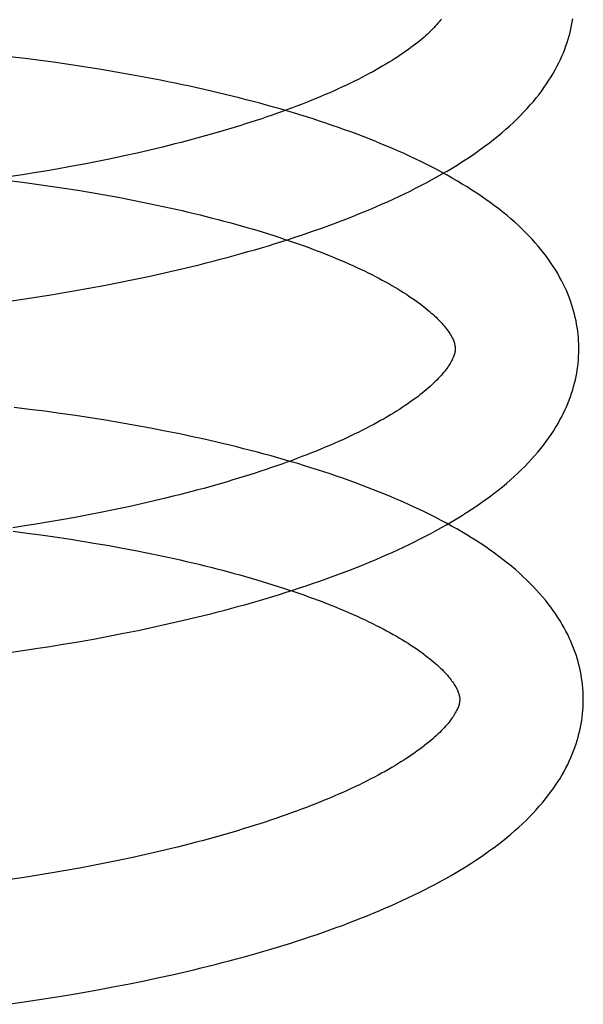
# Model space of a CAD drawing. Header units: inches. Extents: x 0 to 291, y 0 to 188.
# Tile 13 of 94: x 32.9893 to 33.0805, y 96.696 to 96.8554. Entities that reach past the tile are written whole.
import ezdxf

# ---------------------------------------------------------------- set-up
doc = ezdxf.new("R2010")
doc.units = ezdxf.units.IN
doc.header["$LTSCALE"] = 16.01262
doc.header["$MEASUREMENT"] = 0
doc.linetypes.add('HIDDEN', pattern=[0.2, 0.1, -0.1])
doc.layers.add('DEFAULT_2', color=8, linetype='HIDDEN')

msp = doc.modelspace()

# ---------------------------------------------------------------- linework, layer by layer
at = {"layer": 'DEFAULT_2', "color": 8, "linetype": 'HIDDEN'}
for p, q in [((32.99013, 96.84913), (32.98764, 96.84944)), ((32.99261, 96.84881), (32.99013, 96.84913)), ((32.99509, 96.84848), (32.99261, 96.84881)), ((32.99756, 96.84812), (32.99509, 96.84848)), ((33.00001, 96.84775), (32.99756, 96.84812)), ((33.00245, 96.84736), (33.00001, 96.84775)), ((33.00488, 96.84695), (33.00245, 96.84736)), ((33.0073, 96.84652), (33.00488, 96.84695)), ((33.00969, 96.84608), (33.0073, 96.84652)), ((33.00825, 96.83384), (33.00615, 96.83337)), ((33.01033, 96.83432), (33.00825, 96.83384)), ((33.01237, 96.83481), (33.01033, 96.83432)), ((33.00187, 96.83248), (32.9997, 96.83206)), ((33.00402, 96.83292), (33.00187, 96.83248)), ((33.00615, 96.83337), (33.00402, 96.83292)), ((32.99194, 96.83067), (32.98969, 96.83031)), ((32.99751, 96.83164), (32.99529, 96.83125)), ((32.9997, 96.83206), (32.99751, 96.83164)), ((32.98969, 96.83031), (32.98743, 96.82996)), ((32.98745, 96.8294), (32.98972, 96.82911)), ((32.98972, 96.82911), (32.99198, 96.82881)), ((32.99198, 96.82881), (32.99422, 96.82849)), ((32.99422, 96.82849), (32.99645, 96.82815)), ((32.99645, 96.82815), (32.99867, 96.8278)), ((32.99867, 96.8278), (33.00086, 96.82744)), ((33.00086, 96.82744), (33.00303, 96.82706)), ((33.00303, 96.82706), (33.00518, 96.82667)), ((33.00518, 96.82667), (33.0073, 96.82626)), ((33.0073, 96.82626), (33.0094, 96.82584)), ((33.0053, 96.81286), (33.00771, 96.81335)), ((33.00771, 96.81335), (33.01009, 96.81385)), ((33.01009, 96.81385), (33.01246, 96.81438)), ((32.99801, 96.81151), (33.00045, 96.81194)), ((33.00045, 96.81194), (33.00289, 96.81239)), ((33.00289, 96.81239), (33.0053, 96.81286)), ((32.98688, 96.80976), (32.98937, 96.81012)), ((32.98937, 96.81012), (32.99185, 96.8105)), ((32.99185, 96.8105), (32.99432, 96.81089)), ((32.99085, 96.79234), (32.98836, 96.79265)), ((32.99333, 96.79202), (32.99085, 96.79234)), ((32.99581, 96.79169), (32.99333, 96.79202)), ((32.99828, 96.79133), (32.99581, 96.79169)), ((33.00073, 96.79096), (32.99828, 96.79133)), ((33.00317, 96.79057), (33.00073, 96.79096)), ((33.0056, 96.79016), (33.00317, 96.79057)), ((33.00802, 96.78973), (33.0056, 96.79016)), ((33.01041, 96.78929), (33.00802, 96.78973)), ((33.01309, 96.77802), (33.01105, 96.77753)), ((33.00687, 96.77658), (33.00474, 96.77613)), ((33.00897, 96.77705), (33.00687, 96.77658)), ((33.01105, 96.77753), (33.00897, 96.77705)), ((32.99822, 96.77485), (32.99601, 96.77445)), ((33.00042, 96.77526), (32.99822, 96.77485)), ((33.00259, 96.77569), (33.00042, 96.77526)), ((33.00474, 96.77613), (33.00259, 96.77569)), ((32.99041, 96.77352), (32.98815, 96.77317)), ((32.99601, 96.77445), (32.99378, 96.77407)), ((32.98818, 96.77261), (32.99045, 96.77232)), ((32.99045, 96.77232), (32.99271, 96.77201)), ((32.99271, 96.77201), (32.99496, 96.77169)), ((32.99496, 96.77169), (32.99718, 96.77136)), ((32.99718, 96.77136), (32.9994, 96.77101)), ((32.9994, 96.77101), (33.00159, 96.77064)), ((33.00159, 96.77064), (33.00376, 96.77027)), ((33.00376, 96.77027), (33.00591, 96.76988)), ((33.00591, 96.76988), (33.00803, 96.76947)), ((33.00803, 96.76947), (33.01013, 96.76905)), ((33.01083, 96.75707), (33.0132, 96.75759)), ((33.00119, 96.75515), (33.00363, 96.75561)), ((33.00363, 96.75561), (33.00604, 96.75608)), ((33.00604, 96.75608), (33.00845, 96.75656)), ((33.00845, 96.75656), (33.01083, 96.75707)), ((32.99629, 96.7543), (32.99875, 96.75472)), ((32.99875, 96.75472), (33.00119, 96.75515)), ((32.98762, 96.75298), (32.99011, 96.75333)), ((32.99011, 96.75333), (32.99259, 96.75371)), ((33.01177, 96.72073), (33.00969, 96.72026)), ((33.01381, 96.72122), (33.01177, 96.72073)), ((33.00331, 96.7189), (33.00114, 96.71847)), ((33.00546, 96.71934), (33.00331, 96.7189)), ((33.00759, 96.71979), (33.00546, 96.71934)), ((33.00969, 96.72026), (33.00759, 96.71979)), ((32.99673, 96.71766), (32.99451, 96.71728)), ((32.99895, 96.71806), (32.99673, 96.71766)), ((33.00114, 96.71847), (32.99895, 96.71806)), ((32.99, 96.71655), (32.98773, 96.71621)), ((32.99226, 96.71691), (32.99, 96.71655)), ((32.99451, 96.71728), (32.99226, 96.71691)), ((33.00678, 96.69929), (33.00918, 96.69977)), ((33.00918, 96.69977), (33.01156, 96.70028)), ((33.01156, 96.70028), (33.01393, 96.7008)), ((32.99948, 96.69793), (33.00193, 96.69836)), ((33.00193, 96.69836), (33.00436, 96.69882)), ((33.00436, 96.69882), (33.00678, 96.69929)), ((32.9896, 96.69636), (32.99208, 96.69673)), ((32.99208, 96.69673), (32.99456, 96.69711)), ((32.99456, 96.69711), (32.99702, 96.69751)), ((32.99702, 96.69751), (32.99948, 96.69793)), ((32.9871, 96.69601), (32.9896, 96.69636))]:
    msp.add_line(p, q, dxfattribs=at)
for points in [[(33.05751, 96.85553), (33.05733, 96.8553), (33.05715, 96.85508), (33.05695, 96.85485), (33.05675, 96.85461), (33.05653, 96.85437), (33.0563, 96.85412), (33.05606, 96.85387), (33.0558, 96.85362), (33.05554, 96.85336), (33.05526, 96.8531), (33.05497, 96.85284), (33.05467, 96.85257), (33.05435, 96.8523), (33.05402, 96.85203), (33.05368, 96.85175), (33.05333, 96.85147), (33.05296, 96.85119), (33.05258, 96.8509), (33.05218, 96.85061), (33.05177, 96.85032), (33.05135, 96.85003), (33.05092, 96.84973), (33.05047, 96.84943), (33.05001, 96.84913), (33.04954, 96.84883), (33.04905, 96.84853), (33.04855, 96.84823), (33.04803, 96.84793), (33.04751, 96.84762), (33.04696, 96.84731), (33.04641, 96.84701), (33.04584, 96.8467), (33.04526, 96.84639), (33.04466, 96.84608), (33.04405, 96.84577), (33.04343, 96.84546), (33.0428, 96.84515), (33.04215, 96.84484), (33.04149, 96.84453), (33.04082, 96.84422), (33.04014, 96.84391), (33.03944, 96.84361), (33.03873, 96.8433), (33.03801, 96.84299), (33.03727, 96.84269), (33.03653, 96.84238), (33.03577, 96.84208), (33.035, 96.84177), (33.03422, 96.84147), (33.03343, 96.84117), (33.03262, 96.84087), (33.0318, 96.84057), (33.03098, 96.84028), (33.03014, 96.83998), (33.02929, 96.83969), (33.02843, 96.8394), (33.02756, 96.83911), (33.02668, 96.83883), (33.02579, 96.83854), (33.02489, 96.83826), (33.02398, 96.83798), (33.02306, 96.8377), (33.02214, 96.83742), (33.0212, 96.83715), (33.02025, 96.83688), (33.0193, 96.83661), (33.01833, 96.83634), (33.01736, 96.83608), (33.01638, 96.83582), (33.01539, 96.83556), (33.01439, 96.83531), (33.01339, 96.83506), (33.01237, 96.83481)], [(33.01246, 96.81438), (33.01364, 96.81464), (33.01481, 96.81491), (33.01597, 96.81519), (33.01714, 96.81547), (33.01829, 96.81576), (33.01944, 96.81604), (33.02059, 96.81634), (33.02172, 96.81664), (33.02286, 96.81694), (33.02398, 96.81724), (33.0251, 96.81755), (33.02621, 96.81787), (33.02732, 96.81819), (33.02842, 96.81851), (33.02951, 96.81884), (33.0306, 96.81917), (33.03168, 96.81951), (33.03275, 96.81985), (33.03381, 96.8202), (33.03487, 96.82055), (33.03592, 96.82091), (33.03696, 96.82127), (33.03799, 96.82163), (33.03901, 96.822), (33.04003, 96.82237), (33.04104, 96.82275), (33.04204, 96.82314), (33.04303, 96.82353), (33.04401, 96.82392), (33.04499, 96.82432), (33.04595, 96.82472), (33.04691, 96.82513), (33.04785, 96.82554), (33.04879, 96.82596), (33.04972, 96.82638), (33.05064, 96.82681), (33.05155, 96.82725), (33.05245, 96.82769), (33.05333, 96.82813), (33.05421, 96.82858), (33.05508, 96.82904), (33.05594, 96.8295), (33.05678, 96.82997), (33.05762, 96.83045), (33.05844, 96.83092), (33.05925, 96.83141), (33.06005, 96.8319), (33.06084, 96.8324), (33.06162, 96.8329), (33.06238, 96.83341), (33.06313, 96.83393), (33.06386, 96.83445), (33.06458, 96.83498), (33.06529, 96.83551), (33.06597, 96.83605), (33.06665, 96.83659), (33.0673, 96.83713), (33.06794, 96.83768), (33.06857, 96.83824), (33.06917, 96.8388), (33.06976, 96.83936), (33.07032, 96.83993), (33.07087, 96.84049), (33.0714, 96.84106), (33.07191, 96.84163), (33.0724, 96.8422), (33.07287, 96.84277), (33.07332, 96.84334), (33.07375, 96.84391), (33.07416, 96.84448), (33.07455, 96.84505), (33.07492, 96.84561), (33.07528, 96.84618), (33.07561, 96.84674), (33.07593, 96.8473), (33.07623, 96.84786), (33.07651, 96.84842), (33.07678, 96.84897), (33.07703, 96.84953), (33.07726, 96.85008), (33.07748, 96.85063), (33.07768, 96.85118), (33.07787, 96.85173), (33.07804, 96.85228), (33.0782, 96.85283), (33.07835, 96.85337), (33.07848, 96.85392), (33.0786, 96.85446), (33.0787, 96.85501), (33.07879, 96.85555)], [(33.07977, 96.80245), (33.07976, 96.80291), (33.07973, 96.80345), (33.07969, 96.80399), (33.07964, 96.80453), (33.07958, 96.80507), (33.0795, 96.80561), (33.07941, 96.80615), (33.07931, 96.80669), (33.07919, 96.80723), (33.07906, 96.80777), (33.07892, 96.80831), (33.07876, 96.80885), (33.07859, 96.80939), (33.0784, 96.80993), (33.0782, 96.81048), (33.07798, 96.81102), (33.07775, 96.81157), (33.0775, 96.81211), (33.07724, 96.81266), (33.07696, 96.81321), (33.07666, 96.81376), (33.07635, 96.81431), (33.07602, 96.81487), (33.07567, 96.81542), (33.0753, 96.81598), (33.07492, 96.81653), (33.07451, 96.81709), (33.07409, 96.81765), (33.07364, 96.8182), (33.07318, 96.81876), (33.0727, 96.81932), (33.0722, 96.81987), (33.07167, 96.82043), (33.07113, 96.82098), (33.07057, 96.82153), (33.06999, 96.82208), (33.06939, 96.82263), (33.06877, 96.82317), (33.06814, 96.82371), (33.06748, 96.82425), (33.06681, 96.82478), (33.06613, 96.8253), (33.06543, 96.82582), (33.06471, 96.82634), (33.06398, 96.82685), (33.06323, 96.82735), (33.06247, 96.82784), (33.06169, 96.82834), (33.0609, 96.82882), (33.0601, 96.8293), (33.05928, 96.82977), (33.05846, 96.83024), (33.05762, 96.8307), (33.05678, 96.83115), (33.05592, 96.8316), (33.05505, 96.83204), (33.05417, 96.83247), (33.05328, 96.8329), (33.05238, 96.83332), (33.05147, 96.83374), (33.05055, 96.83415), (33.04963, 96.83456), (33.04869, 96.83496), (33.04774, 96.83535), (33.04678, 96.83574), (33.04582, 96.83613), (33.04484, 96.8365), (33.04386, 96.83688), (33.04286, 96.83725), (33.04186, 96.83761), (33.04085, 96.83797), (33.03984, 96.83832), (33.03881, 96.83867), (33.03778, 96.83901), (33.03674, 96.83935), (33.03569, 96.83968), (33.03463, 96.84001), (33.03357, 96.84034), (33.03249, 96.84066), (33.03142, 96.84097), (33.03033, 96.84128), (33.02923, 96.84159), (33.02813, 96.84189), (33.02703, 96.84218), (33.02591, 96.84247), (33.02479, 96.84276), (33.02366, 96.84304), (33.02253, 96.84332), (33.02139, 96.84359), (33.02025, 96.84386), (33.0191, 96.84413), (33.01794, 96.84439), (33.01678, 96.84464), (33.01561, 96.84489), (33.01444, 96.84514), (33.01326, 96.84538), (33.01207, 96.84562), (33.00969, 96.84608)], [(32.99529, 96.83125), (32.99307, 96.83086), (32.99194, 96.83067)], [(33.0094, 96.82584), (33.01148, 96.82541), (33.0125, 96.82519), (33.01352, 96.82497), (33.01453, 96.82474), (33.01554, 96.82451), (33.01653, 96.82428), (33.01752, 96.82405), (33.0185, 96.82381), (33.01947, 96.82357), (33.02043, 96.82332), (33.02138, 96.82307), (33.02233, 96.82283), (33.02326, 96.82257), (33.02419, 96.82232), (33.0251, 96.82206), (33.02601, 96.8218), (33.02691, 96.82154), (33.02779, 96.82127), (33.02867, 96.82101), (33.02953, 96.82074), (33.03039, 96.82047), (33.03123, 96.8202), (33.03207, 96.81992), (33.03289, 96.81964), (33.0337, 96.81937), (33.0345, 96.81908), (33.03529, 96.8188), (33.03607, 96.81852), (33.03684, 96.81824), (33.03759, 96.81795), (33.03833, 96.81766), (33.03906, 96.81737), (33.03978, 96.81708), (33.04048, 96.81679), (33.04117, 96.8165), (33.04185, 96.81621), (33.04252, 96.81592), (33.04317, 96.81563), (33.04381, 96.81533), (33.04444, 96.81504), (33.04506, 96.81474), (33.04566, 96.81445), (33.04625, 96.81416), (33.04683, 96.81386), (33.04739, 96.81357), (33.04794, 96.81328), (33.04848, 96.81298), (33.049, 96.81269), (33.04951, 96.8124), (33.05, 96.81211), (33.05048, 96.81183), (33.05095, 96.81154), (33.0514, 96.81125), (33.05185, 96.81097), (33.05227, 96.81069), (33.05269, 96.81041), (33.05309, 96.81013), (33.05348, 96.80985), (33.05386, 96.80958), (33.05422, 96.80931), (33.05457, 96.80904), (33.0549, 96.80877), (33.05522, 96.80851), (33.05553, 96.80825), (33.05583, 96.80799), (33.05611, 96.80774), (33.05639, 96.80749), (33.05665, 96.80724), (33.05689, 96.807), (33.05713, 96.80676), (33.05736, 96.80652), (33.05757, 96.80629), (33.05777, 96.80607), (33.05796, 96.80584), (33.05814, 96.80563), (33.05831, 96.80541), (33.05846, 96.80521), (33.05861, 96.805), (33.05875, 96.8048), (33.05888, 96.8046), (33.059, 96.80441), (33.05911, 96.80422), (33.05921, 96.80404), (33.0593, 96.80386), (33.05938, 96.80369), (33.05946, 96.80352), (33.05952, 96.80336), (33.05958, 96.80321), (33.05963, 96.80306), (33.05966, 96.80292), (33.0597, 96.80279), (33.05972, 96.80266), (33.05974, 96.80254), (33.05976, 96.80242), (33.05976, 96.80231), (33.05977, 96.8022)], [(32.99432, 96.81089), (32.99555, 96.81109), (32.99801, 96.81151)], [(33.05977, 96.8022), (33.05977, 96.8021), (33.05976, 96.80198), (33.05975, 96.80186), (33.05973, 96.80174), (33.05971, 96.80161), (33.05968, 96.80148), (33.05965, 96.80134), (33.0596, 96.80119), (33.05955, 96.80104), (33.05949, 96.80088), (33.05942, 96.80071), (33.05934, 96.80053), (33.05926, 96.80035), (33.05916, 96.80017), (33.05905, 96.79997), (33.05894, 96.79978), (33.05882, 96.79958), (33.05868, 96.79937), (33.05854, 96.79917), (33.05839, 96.79895), (33.05823, 96.79874), (33.05805, 96.79851), (33.05787, 96.79829), (33.05767, 96.79806), (33.05747, 96.79782), (33.05725, 96.79758), (33.05702, 96.79733), (33.05678, 96.79708), (33.05652, 96.79683), (33.05626, 96.79657), (33.05598, 96.79631), (33.05569, 96.79605), (33.05539, 96.79578), (33.05507, 96.79551), (33.05474, 96.79524), (33.0544, 96.79496), (33.05405, 96.79468), (33.05368, 96.79439), (33.0533, 96.79411), (33.0529, 96.79382), (33.05249, 96.79353), (33.05207, 96.79323), (33.05164, 96.79294), (33.05119, 96.79264), (33.05073, 96.79234), (33.05026, 96.79204), (33.04977, 96.79174), (33.04927, 96.79144), (33.04875, 96.79114), (33.04823, 96.79083), (33.04768, 96.79052), (33.04713, 96.79022), (33.04656, 96.78991), (33.04598, 96.7896), (33.04538, 96.78929), (33.04477, 96.78898), (33.04415, 96.78867), (33.04352, 96.78836), (33.04287, 96.78805), (33.04221, 96.78774), (33.04154, 96.78743), (33.04086, 96.78712), (33.04016, 96.78681), (33.03945, 96.78651), (33.03873, 96.7862), (33.03799, 96.78589), (33.03725, 96.78559), (33.03649, 96.78528), (33.03572, 96.78498), (33.03494, 96.78468), (33.03414, 96.78438), (33.03334, 96.78408), (33.03252, 96.78378), (33.0317, 96.78349), (33.03086, 96.78319), (33.03001, 96.7829), (33.02915, 96.78261), (33.02828, 96.78232), (33.0274, 96.78203), (33.02651, 96.78175), (33.02561, 96.78147), (33.0247, 96.78119), (33.02378, 96.78091), (33.02285, 96.78063), (33.02192, 96.78036), (33.02097, 96.78009), (33.02002, 96.77982), (33.01905, 96.77955), (33.01808, 96.77929), (33.0171, 96.77903), (33.01611, 96.77877), (33.01511, 96.77852), (33.01411, 96.77826), (33.01309, 96.77802)], [(33.0132, 96.75759), (33.01438, 96.75786), (33.01555, 96.75813), (33.01671, 96.7584), (33.01787, 96.75868), (33.01903, 96.75897), (33.02018, 96.75926), (33.02132, 96.75955), (33.02246, 96.75985), (33.02359, 96.76015), (33.02472, 96.76046), (33.02584, 96.76077), (33.02695, 96.76108), (33.02806, 96.7614), (33.02916, 96.76173), (33.03025, 96.76206), (33.03134, 96.76239), (33.03242, 96.76273), (33.03349, 96.76307), (33.03455, 96.76342), (33.03561, 96.76377), (33.03665, 96.76412), (33.03769, 96.76448), (33.03873, 96.76485), (33.03975, 96.76522), (33.04077, 96.76559), (33.04178, 96.76597), (33.04278, 96.76635), (33.04377, 96.76674), (33.04475, 96.76713), (33.04572, 96.76753), (33.04669, 96.76794), (33.04764, 96.76834), (33.04859, 96.76876), (33.04953, 96.76918), (33.05046, 96.7696), (33.05138, 96.77003), (33.05228, 96.77046), (33.05318, 96.7709), (33.05407, 96.77135), (33.05495, 96.7718), (33.05582, 96.77226), (33.05667, 96.77272), (33.05752, 96.77319), (33.05835, 96.77366), (33.05918, 96.77414), (33.05999, 96.77463), (33.06079, 96.77512), (33.06158, 96.77562), (33.06235, 96.77612), (33.06311, 96.77663), (33.06386, 96.77715), (33.0646, 96.77767), (33.06532, 96.7782), (33.06602, 96.77873), (33.06671, 96.77927), (33.06739, 96.77981), (33.06804, 96.78036), (33.06868, 96.78091), (33.0693, 96.78147), (33.06991, 96.78202), (33.07049, 96.78258), (33.07106, 96.78315), (33.0716, 96.78371), (33.07213, 96.78428), (33.07264, 96.78485), (33.07313, 96.78542), (33.0736, 96.78599), (33.07404, 96.78656), (33.07447, 96.78712), (33.07488, 96.78769), (33.07528, 96.78826), (33.07565, 96.78883), (33.076, 96.78939), (33.07634, 96.78995), (33.07665, 96.79051), (33.07695, 96.79107), (33.07723, 96.79163), (33.0775, 96.79219), (33.07775, 96.79274), (33.07798, 96.79329), (33.0782, 96.79385), (33.0784, 96.7944), (33.07859, 96.79494), (33.07877, 96.79549), (33.07892, 96.79604), (33.07907, 96.79658), (33.0792, 96.79713), (33.07932, 96.79767), (33.07942, 96.79822), (33.07951, 96.79876), (33.07958, 96.7993), (33.07965, 96.79984), (33.0797, 96.80038), (33.07973, 96.80093), (33.07976, 96.80147), (33.07977, 96.80201), (33.07977, 96.80245)], [(33.08049, 96.74566), (33.08048, 96.74612), (33.08045, 96.74666), (33.08041, 96.7472), (33.08036, 96.74774), (33.0803, 96.74828), (33.08022, 96.74882), (33.08013, 96.74936), (33.08003, 96.7499), (33.07991, 96.75044), (33.07978, 96.75098), (33.07964, 96.75152), (33.07948, 96.75207), (33.07931, 96.75261), (33.07912, 96.75315), (33.07892, 96.7537), (33.0787, 96.75424), (33.07847, 96.75479), (33.07822, 96.75533), (33.07796, 96.75588), (33.07768, 96.75643), (33.07738, 96.75698), (33.07706, 96.75753), (33.07673, 96.75808), (33.07638, 96.75864), (33.07602, 96.75919), (33.07563, 96.75975), (33.07522, 96.76031), (33.0748, 96.76087), (33.07435, 96.76142), (33.07389, 96.76198), (33.07341, 96.76254), (33.07291, 96.76309), (33.07238, 96.76365), (33.07184, 96.7642), (33.07128, 96.76475), (33.0707, 96.7653), (33.0701, 96.76585), (33.06949, 96.76639), (33.06885, 96.76693), (33.0682, 96.76746), (33.06753, 96.76799), (33.06684, 96.76852), (33.06614, 96.76904), (33.06542, 96.76955), (33.06469, 96.77006), (33.06394, 96.77056), (33.06318, 96.77106), (33.0624, 96.77155), (33.06162, 96.77203), (33.06082, 96.77251), (33.06, 96.77298), (33.05918, 96.77345), (33.05834, 96.77391), (33.0575, 96.77436), (33.05664, 96.77481), (33.05577, 96.77525), (33.05489, 96.77568), (33.054, 96.77611), (33.0531, 96.77653), (33.05219, 96.77695), (33.05127, 96.77736), (33.05035, 96.77777), (33.04941, 96.77817), (33.04846, 96.77856), (33.0475, 96.77895), (33.04654, 96.77933), (33.04556, 96.77971), (33.04458, 96.78009), (33.04359, 96.78045), (33.04258, 96.78082), (33.04158, 96.78118), (33.04056, 96.78153), (33.03953, 96.78188), (33.0385, 96.78222), (33.03746, 96.78256), (33.03641, 96.78289), (33.03535, 96.78322), (33.03429, 96.78355), (33.03321, 96.78386), (33.03214, 96.78418), (33.03105, 96.78449), (33.02996, 96.78479), (33.02885, 96.7851), (33.02775, 96.78539), (33.02663, 96.78568), (33.02551, 96.78597), (33.02439, 96.78625), (33.02325, 96.78653), (33.02211, 96.7868), (33.02097, 96.78707), (33.01982, 96.78734), (33.01866, 96.7876), (33.0175, 96.78785), (33.01633, 96.7881), (33.01516, 96.78835), (33.01398, 96.78859), (33.01279, 96.78883), (33.01041, 96.78929)], [(32.99378, 96.77407), (32.99154, 96.7737), (32.99041, 96.77352)], [(33.01013, 96.76905), (33.01221, 96.76862), (33.01323, 96.7684), (33.01425, 96.76818), (33.01526, 96.76795), (33.01626, 96.76772), (33.01726, 96.76749), (33.01825, 96.76725), (33.01922, 96.76701), (33.0202, 96.76677), (33.02116, 96.76653), (33.02211, 96.76628), (33.02305, 96.76603), (33.02399, 96.76578), (33.02491, 96.76553), (33.02583, 96.76527), (33.02674, 96.76501), (33.02763, 96.76475), (33.02852, 96.76448), (33.02939, 96.76422), (33.03026, 96.76395), (33.03112, 96.76368), (33.03196, 96.7634), (33.03279, 96.76313), (33.03362, 96.76285), (33.03443, 96.76257), (33.03523, 96.76229), (33.03602, 96.76201), (33.0368, 96.76173), (33.03756, 96.76144), (33.03831, 96.76116), (33.03906, 96.76087), (33.03978, 96.76058), (33.0405, 96.76029), (33.0412, 96.76), (33.0419, 96.75971), (33.04258, 96.75942), (33.04324, 96.75913), (33.0439, 96.75883), (33.04454, 96.75854), (33.04517, 96.75825), (33.04578, 96.75795), (33.04639, 96.75766), (33.04698, 96.75736), (33.04755, 96.75707), (33.04811, 96.75678), (33.04866, 96.75648), (33.0492, 96.75619), (33.04972, 96.7559), (33.05023, 96.75561), (33.05072, 96.75532), (33.0512, 96.75503), (33.05167, 96.75475), (33.05213, 96.75446), (33.05257, 96.75418), (33.053, 96.7539), (33.05341, 96.75361), (33.05381, 96.75334), (33.0542, 96.75306), (33.05458, 96.75279), (33.05494, 96.75251), (33.05529, 96.75224), (33.05562, 96.75198), (33.05594, 96.75172), (33.05625, 96.75146), (33.05655, 96.7512), (33.05684, 96.75095), (33.05711, 96.7507), (33.05737, 96.75045), (33.05762, 96.75021), (33.05785, 96.74997), (33.05808, 96.74973), (33.05829, 96.7495), (33.05849, 96.74928), (33.05868, 96.74905), (33.05886, 96.74884), (33.05903, 96.74862), (33.05918, 96.74841), (33.05933, 96.74821), (33.05947, 96.74801), (33.0596, 96.74781), (33.05972, 96.74762), (33.05983, 96.74743), (33.05993, 96.74725), (33.06002, 96.74707), (33.0601, 96.74689), (33.06018, 96.74673), (33.06024, 96.74657), (33.0603, 96.74641), (33.06035, 96.74627), (33.06038, 96.74613), (33.06042, 96.746), (33.06044, 96.74587), (33.06046, 96.74575), (33.06048, 96.74563), (33.06048, 96.74551), (33.06049, 96.74541)], [(32.99259, 96.75371), (32.99382, 96.7539), (32.99629, 96.7543)], [(33.06049, 96.74541), (33.06049, 96.74531), (33.06048, 96.74519), (33.06047, 96.74507), (33.06045, 96.74495), (33.06043, 96.74482), (33.0604, 96.74469), (33.06037, 96.74455), (33.06032, 96.7444), (33.06027, 96.74425), (33.06021, 96.74409), (33.06014, 96.74392), (33.06006, 96.74374), (33.05998, 96.74356), (33.05988, 96.74337), (33.05977, 96.74318), (33.05966, 96.74299), (33.05954, 96.74279), (33.0594, 96.74258), (33.05926, 96.74237), (33.05911, 96.74216), (33.05895, 96.74194), (33.05877, 96.74172), (33.05859, 96.7415), (33.05839, 96.74126), (33.05819, 96.74103), (33.05797, 96.74079), (33.05774, 96.74054), (33.0575, 96.74029), (33.05724, 96.74004), (33.05698, 96.73978), (33.0567, 96.73952), (33.05641, 96.73926), (33.05611, 96.73899), (33.05579, 96.73872), (33.05546, 96.73844), (33.05512, 96.73817), (33.05477, 96.73789), (33.0544, 96.7376), (33.05402, 96.73732), (33.05362, 96.73703), (33.05321, 96.73674), (33.05279, 96.73644), (33.05236, 96.73615), (33.05191, 96.73585), (33.05145, 96.73555), (33.05098, 96.73525), (33.05049, 96.73495), (33.04999, 96.73465), (33.04947, 96.73434), (33.04895, 96.73404), (33.0484, 96.73373), (33.04785, 96.73342), (33.04728, 96.73312), (33.0467, 96.73281), (33.0461, 96.7325), (33.04549, 96.73219), (33.04487, 96.73188), (33.04424, 96.73157), (33.04359, 96.73126), (33.04293, 96.73095), (33.04226, 96.73064), (33.04158, 96.73033), (33.04088, 96.73002), (33.04017, 96.72972), (33.03945, 96.72941), (33.03871, 96.7291), (33.03797, 96.7288), (33.03721, 96.72849), (33.03644, 96.72819), (33.03566, 96.72789), (33.03487, 96.72759), (33.03406, 96.72729), (33.03324, 96.72699), (33.03242, 96.7267), (33.03158, 96.7264), (33.03073, 96.72611), (33.02987, 96.72582), (33.029, 96.72553), (33.02812, 96.72524), (33.02723, 96.72496), (33.02633, 96.72468), (33.02542, 96.7244), (33.02451, 96.72412), (33.02358, 96.72384), (33.02264, 96.72357), (33.02169, 96.7233), (33.02074, 96.72303), (33.01977, 96.72276), (33.0188, 96.7225), (33.01782, 96.72224), (33.01683, 96.72198), (33.01583, 96.72173), (33.01483, 96.72147), (33.01381, 96.72122)], [(33.01393, 96.7008), (33.01511, 96.70107), (33.01628, 96.70134), (33.01745, 96.70162), (33.01861, 96.7019), (33.01976, 96.70218), (33.02091, 96.70247), (33.02206, 96.70276), (33.02319, 96.70306), (33.02433, 96.70336), (33.02545, 96.70367), (33.02657, 96.70398), (33.02769, 96.7043), (33.02879, 96.70462), (33.02989, 96.70494), (33.03098, 96.70527), (33.03207, 96.7056), (33.03315, 96.70594), (33.03422, 96.70628), (33.03528, 96.70663), (33.03634, 96.70698), (33.03739, 96.70733), (33.03843, 96.70769), (33.03946, 96.70806), (33.04048, 96.70843), (33.0415, 96.7088), (33.04251, 96.70918), (33.04351, 96.70957), (33.0445, 96.70995), (33.04548, 96.71035), (33.04646, 96.71075), (33.04742, 96.71115), (33.04838, 96.71156), (33.04932, 96.71197), (33.05026, 96.71239), (33.05119, 96.71282), (33.05211, 96.71324), (33.05302, 96.71368), (33.05391, 96.71412), (33.0548, 96.71456), (33.05568, 96.71502), (33.05655, 96.71547), (33.05741, 96.71594), (33.05825, 96.7164), (33.05909, 96.71688), (33.05991, 96.71736), (33.06072, 96.71784), (33.06152, 96.71834), (33.06231, 96.71883), (33.06308, 96.71934), (33.06385, 96.71985), (33.06459, 96.72037), (33.06533, 96.72089), (33.06605, 96.72141), (33.06675, 96.72195), (33.06744, 96.72249), (33.06812, 96.72303), (33.06877, 96.72358), (33.06941, 96.72413), (33.07004, 96.72468), (33.07064, 96.72524), (33.07122, 96.7258), (33.07179, 96.72637), (33.07234, 96.72693), (33.07286, 96.7275), (33.07337, 96.72807), (33.07386, 96.72864), (33.07433, 96.72921), (33.07477, 96.72977), (33.0752, 96.73034), (33.07561, 96.73091), (33.076, 96.73148), (33.07637, 96.73204), (33.07672, 96.7326), (33.07706, 96.73317), (33.07738, 96.73373), (33.07768, 96.73429), (33.07796, 96.73485), (33.07822, 96.7354), (33.07847, 96.73596), (33.07871, 96.73651), (33.07892, 96.73706), (33.07913, 96.73761), (33.07931, 96.73816), (33.07949, 96.73871), (33.07965, 96.73925), (33.07979, 96.7398), (33.07992, 96.74034), (33.08004, 96.74089), (33.08014, 96.74143), (33.08023, 96.74197), (33.08031, 96.74251), (33.08037, 96.74305), (33.08042, 96.7436), (33.08045, 96.74414), (33.08048, 96.74468), (33.08049, 96.74522), (33.08049, 96.74566)]]:
    msp.add_lwpolyline(points, dxfattribs=at)

doc.saveas('drawing.dxf')
